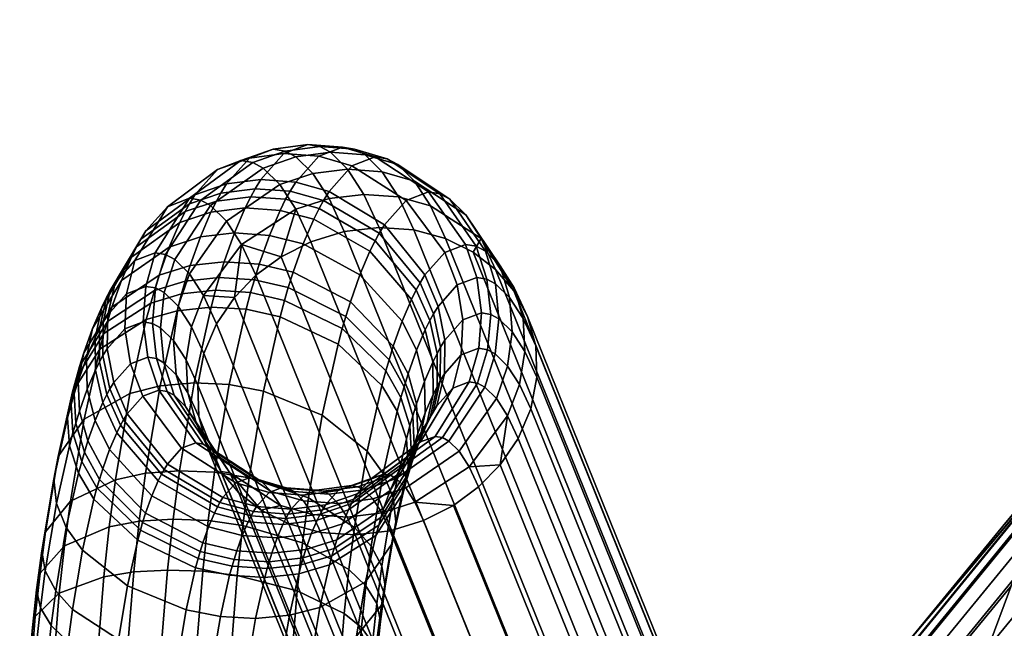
# Model space of a CAD drawing. Header units: millimetres. Extents: x -429 to 429, y -549 to 219.
# Tile 38 of 116: x -359 to -325, y 124 to 145. Entities that reach past the tile are written whole.
import ezdxf

# ---------------------------------------------------------------- set-up
doc = ezdxf.new("R2010")
doc.units = ezdxf.units.MM
doc.header["$MEASUREMENT"] = 0
doc.layers.add('sedak', color=7, linetype='Continuous', true_color=0x727272)
doc.layers.add('Výchozí', color=7, linetype='Continuous', true_color=0x000000)

msp = doc.modelspace()

# ---------------------------------------------------------------- meshes
at = {"layer": 'sedak'}
mesh = msp.add_polyface(dxfattribs=at)
corners = [(-323.169, 129.178, 851.552), (-322.344, 130.621, 857.93), (-315.234, 138.951, 857.643), (-316.124, 137.438, 851.229), (-337.196, 111.997, 851.949), (-336.54, 113.231, 858.244), (-324.811, 125.533, 836.739), (-317.921, 133.61, 836.321), (-338.451, 108.846, 837.364), (-319.782, 128.866, 818.762), (-310.948, 141.44, 835.845), (-312.966, 136.511, 818.159), (-326.49, 121.015, 819.322), (-315.113, 130.818, 797.904), (-305.999, 143.892, 817.525), (-308.301, 138.016, 797.098), (-321.752, 123.39, 798.694), (-328.266, 115.792, 799.461), (-313.306, 124.805, 750.378), (-301.269, 144.925, 796.287), (-306.574, 131.328, 749.092), (-319.78, 118.04, 751.699), (-326.052, 111.092, 753.047), (-318.257, 111.626, 703.906), (-311.767, 117.779, 702.088), (-314.085, 111.746, 681.747), (-304.915, 123.657, 700.33), (-307.284, 117.492, 679.745), (-314.342, 140.166, 863.34), (-317.925, 136.013, 863.479), (-321.507, 131.782, 863.596), (-325.092, 127.481, 863.691), (-328.679, 123.115, 863.762), (-332.266, 118.692, 863.812), (-319.778, 133.242, 872.814), (-312.537, 141.679, 872.612), (-313.443, 141.068, 868.315), (-320.651, 132.649, 868.543), (-318.888, 133.589, 876.467), (-311.625, 142.031, 876.289), (-317.984, 133.718, 879.558), (-310.707, 142.154, 879.403), (-317.068, 133.657, 882.146), (-309.784, 142.078, 882.012), (-316.141, 133.435, 884.287), (-308.856, 141.835, 884.173), (-314.263, 132.62, 887.458), (-306.989, 140.969, 887.381), (-312.364, 131.455, 889.435), (-305.112, 139.755, 889.393), (-311.407, 130.745, 889.976), (-304.171, 139.021, 889.952), (-334.348, 115.435, 872.954), (-335.119, 114.947, 868.731), (-333.54, 115.707, 876.567), (-332.699, 115.786, 879.625), (-331.83, 115.696, 882.185), (-330.937, 115.462, 884.302), (-329.092, 114.654, 887.432), (-327.191, 113.518, 889.368), (-326.22, 112.832, 889.89), (-325.235, 112.061, 890.097), (-310.445, 129.945, 890.203), (-324.236, 111.203, 889.976), (-309.479, 129.05, 890.1), (-323.221, 110.254, 889.513), (-308.508, 128.055, 889.654), (-322.191, 109.211, 888.695), (-307.533, 126.956, 888.853), (-321.144, 108.069, 887.51), (-306.553, 125.748, 887.682), (-314.342, 140.166, 863.34), (-317.925, 136.013, 863.479), (-321.507, 131.782, 863.596), (-325.092, 127.481, 863.691), (-328.679, 123.115, 863.762), (-332.266, 118.692, 863.812)]
mesh.append_faces([[corners[k] for k in face] for face in [(0, 1, 2, 3), (4, 5, 1, 0), (6, 0, 3, 7), (8, 4, 0, 6), (9, 7, 10, 11), (12, 6, 7, 9), (13, 11, 14, 15), (16, 9, 11, 13), (17, 12, 9, 16), (18, 15, 19, 20), (21, 13, 15, 18), (22, 16, 13, 21), (23, 18, 20, 24), (25, 24, 26, 27), (28, 2, 29, 29), (29, 1, 30, 30), (31, 1, 32, 32), (32, 5, 33, 33), (1, 31, 30, 30), (29, 2, 1, 1), (32, 1, 5, 5), (34, 35, 36, 37), (38, 39, 35, 34), (40, 41, 39, 38), (42, 43, 41, 40), (44, 45, 43, 42), (46, 47, 45, 44), (48, 49, 47, 46), (50, 51, 49, 48), (52, 34, 37, 53), (54, 38, 34, 52), (55, 40, 38, 54), (56, 42, 40, 55), (57, 44, 42, 56), (58, 46, 44, 57), (59, 48, 46, 58), (60, 50, 48, 59), (61, 62, 50, 60), (63, 64, 62, 61), (65, 66, 64, 63), (67, 68, 66, 65), (69, 70, 68, 67), (36, 71, 72, 72), (37, 72, 73, 73), (37, 74, 75, 75), (53, 75, 76, 76), (37, 73, 74, 74), (37, 36, 72, 72), (75, 53, 37, 37)]])
mesh = msp.add_polyface(dxfattribs=at)
corners = [(-319.958, 95.598, 637.881), (-320.792, 92.925, 633.195), (-322.756, 92.937, 639.151), (-351.083, 94.246, 852.053), (-350.632, 95.208, 858.256), (-336.54, 113.231, 858.244), (-337.196, 111.997, 851.949), (-351.89, 91.703, 837.727), (-338.451, 108.846, 837.364), (-339.706, 104.893, 820.281), (-324.811, 125.533, 836.739), (-326.49, 121.015, 819.322), (-352.672, 88.413, 821.025), (-341.048, 100.267, 800.896), (-328.266, 115.792, 799.461), (-353.548, 84.462, 802.17), (-332.179, 104.016, 754.416), (-321.752, 123.39, 798.694), (-326.052, 111.092, 753.047), (-344.151, 89.655, 757.187), (-330.409, 98.735, 707.704), (-319.78, 118.04, 751.699), (-324.449, 105.258, 705.779), (-336.204, 92.117, 709.678), (-326.577, 99.507, 685.88), (-318.257, 111.626, 703.906), (-320.486, 105.73, 683.79), (-332.421, 93.142, 688.016), (-328.451, 94.214, 668.694), (-322.503, 100.311, 666.456), (-334.172, 87.987, 670.975), (-329.261, 91.7, 661.156), (-323.406, 97.726, 658.864), (-324.2, 95.19, 651.955), (-317.327, 103.531, 656.622), (-318.235, 100.899, 649.601), (-329.961, 89.253, 654.326), (-324.9, 92.686, 645.789), (-319.087, 98.264, 643.325), (-335.851, 114.218, 863.842), (-339.432, 109.7, 863.852), (-346.574, 100.56, 863.821), (-343.007, 105.145, 863.845), (-332.266, 118.692, 863.812), (-353.676, 91.324, 863.727), (-350.131, 95.951, 863.781), (-322.756, 92.937, 639.151), (-348.942, 96.773, 872.797), (-334.348, 115.435, 872.954), (-335.119, 114.947, 868.731), (-349.567, 96.467, 868.615), (-348.262, 96.891, 876.381), (-333.54, 115.707, 876.567), (-347.53, 96.842, 879.422), (-332.699, 115.786, 879.625), (-346.754, 96.648, 881.971), (-331.83, 115.696, 882.185), (-345.936, 96.329, 884.084), (-330.937, 115.462, 884.302), (-344.2, 95.407, 887.213), (-329.092, 114.654, 887.432), (-342.355, 94.213, 889.148), (-327.191, 113.518, 889.368), (-341.392, 93.52, 889.669), (-326.22, 112.832, 889.89), (-340.402, 92.757, 889.875), (-325.235, 112.061, 890.097), (-339.383, 91.922, 889.754), (-324.236, 111.203, 889.976), (-338.335, 91.011, 889.291), (-323.221, 110.254, 889.513), (-337.258, 90.022, 888.475), (-322.191, 109.211, 888.695), (-336.149, 88.952, 887.291), (-321.144, 108.069, 887.51), (-333.868, 86.565, 883.764), (-319.03, 105.488, 883.973), (-331.641, 83.89, 878.565), (-317.028, 102.541, 878.755), (-332.266, 118.692, 863.812), (-335.851, 114.218, 863.842), (-339.432, 109.7, 863.852), (-343.007, 105.145, 863.845), (-346.574, 100.56, 863.821), (-350.131, 95.951, 863.781), (-353.676, 91.324, 863.727)]
mesh.append_faces([[corners[k] for k in face] for face in [(0, 1, 2, 2), (3, 4, 5, 6), (7, 3, 6, 8), (9, 8, 10, 11), (12, 7, 8, 9), (13, 9, 11, 14), (15, 12, 9, 13), (16, 14, 17, 18), (19, 13, 14, 16), (20, 18, 21, 22), (23, 16, 18, 20), (24, 22, 25, 26), (27, 20, 22, 24), (28, 24, 26, 29), (30, 27, 24, 28), (31, 28, 29, 32), (33, 32, 34, 35), (36, 31, 32, 33), (37, 33, 35, 38), (39, 5, 40, 40), (41, 42, 4, 4), (5, 42, 40, 40), (5, 39, 43, 43), (4, 42, 5, 5), (4, 44, 45, 45), (4, 45, 41, 41), (38, 46, 37, 37), (47, 48, 49, 50), (51, 52, 48, 47), (53, 54, 52, 51), (55, 56, 54, 53), (57, 58, 56, 55), (59, 60, 58, 57), (61, 62, 60, 59), (63, 64, 62, 61), (65, 66, 64, 63), (67, 68, 66, 65), (69, 70, 68, 67), (71, 72, 70, 69), (73, 74, 72, 71), (75, 76, 74, 73), (77, 78, 76, 75), (49, 79, 80, 80), (49, 81, 82, 82), (50, 82, 83, 83), (49, 82, 50, 50), (84, 50, 83, 83), (85, 50, 84, 84), (80, 81, 49, 49)]])
at = {"layer": 'Výchozí'}
mesh = msp.add_polyface(dxfattribs=at)
corners = [(-352.212, 136.53, 58.906), (-350.996, 136.449, 58.698), (-351.166, 135.906, 57.9), (-352.382, 135.985, 58.104), (-351.858, 137.527, 60.571), (-350.643, 137.443, 60.358), (-351.486, 138.397, 62.319), (-350.273, 138.31, 62.1), (-351.294, 138.783, 63.224), (-350.082, 138.694, 63.001), (-351.139, 139.063, 63.951), (-349.927, 138.974, 63.726), (-350.944, 139.38, 64.87), (-349.733, 139.289, 64.641), (-353.041, 137.387, 60.901), (-353.393, 136.396, 59.245), (-352.672, 138.251, 62.638), (-352.481, 138.635, 63.536), (-352.327, 138.913, 64.259), (-352.133, 139.228, 65.172), (-351.335, 140.125, 68.927), (-350.141, 140.283, 68.648), (-354.12, 137.038, 61.322), (-354.467, 136.063, 59.692), (-353.757, 137.889, 63.032), (-353.569, 138.266, 63.917), (-353.418, 138.541, 64.629), (-353.227, 138.85, 65.527), (-352.441, 139.734, 69.225), (-351.631, 140.042, 73.033), (-350.513, 140.439, 72.794), (-351.223, 139.973, 74.956), (-350.098, 140.368, 74.747), (-350.858, 139.779, 76.668), (-349.728, 140.171, 76.487), (-355.433, 136.688, 63.93), (-355.777, 135.882, 62.309), (-355.254, 137.046, 64.77), (-355.111, 137.306, 65.444), (-354.93, 137.599, 66.294), (-354.184, 138.437, 69.803), (-353.416, 138.73, 73.418), (-353.029, 138.664, 75.24), (-352.684, 138.481, 76.862), (-352.133, 137.938, 79.454), (-350.278, 139.207, 79.401), (-351.608, 137.122, 81.925), (-349.724, 138.347, 82.006), (-356.166, 135.526, 66.323), (-356.298, 135.287, 65.703), (-356, 135.795, 67.105), (-355.312, 136.568, 70.34), (-354.603, 136.838, 73.677), (-354.246, 136.777, 75.355), (-353.929, 136.609, 76.846), (-353.421, 136.109, 79.234), (-352.937, 135.356, 81.514), (-354.592, 135.618, 75.34), (-354.93, 135.675, 73.751), (-351.113, 136.057, 84.253), (-350.238, 136.7, 84.405), (-351.859, 135.291, 84.008)]
mesh.append_faces([[corners[k] for k in face] for face in [(0, 1, 2, 3), (4, 5, 1, 0), (6, 7, 5, 4), (8, 9, 7, 6), (10, 11, 9, 8), (12, 13, 11, 10), (14, 4, 0, 15), (16, 6, 4, 14), (17, 8, 6, 16), (18, 10, 8, 17), (19, 12, 10, 18), (20, 21, 12, 19), (22, 14, 15, 23), (24, 16, 14, 22), (25, 17, 16, 24), (26, 18, 17, 25), (27, 19, 18, 26), (28, 20, 19, 27), (29, 30, 20, 28), (31, 32, 30, 29), (33, 34, 32, 31), (35, 24, 22, 36), (37, 25, 24, 35), (38, 26, 25, 37), (39, 27, 26, 38), (40, 28, 27, 39), (41, 29, 28, 40), (42, 31, 29, 41), (43, 33, 31, 42), (44, 45, 33, 43), (46, 47, 45, 44), (48, 38, 37, 49), (50, 39, 38, 48), (51, 40, 39, 50), (52, 41, 40, 51), (53, 42, 41, 52), (54, 43, 42, 53), (55, 44, 43, 54), (56, 46, 44, 55), (57, 53, 52, 58), (46, 59, 60, 60), (56, 61, 46, 46)]])
mesh = msp.add_polyface(dxfattribs=at)
corners = [(-347.835, 135.141, 58.877), (-346.347, 133.601, 59.564), (-346.495, 133.128, 58.868), (-347.995, 134.63, 58.125), (-347.503, 136.075, 60.436), (-346.041, 134.465, 61.006), (-347.155, 136.89, 62.073), (-345.719, 135.218, 62.519), (-346.975, 137.251, 62.921), (-345.552, 135.553, 63.303), (-350.117, 135.189, 57.242), (-348.116, 134.211, 57.552), (-348.264, 133.665, 56.857), (-350.272, 134.616, 56.511), (-349.989, 135.629, 57.844), (-349.821, 136.166, 58.633), (-349.473, 137.147, 60.27), (-349.108, 138.002, 61.989), (-348.919, 138.381, 62.879), (-348.767, 138.657, 63.594), (-346.831, 137.514, 63.602), (-348.575, 138.969, 64.497), (-346.648, 137.81, 64.461), (-347.785, 139.857, 68.214), (-345.895, 138.657, 68.003), (-346.971, 140.167, 72.041), (-345.12, 138.953, 71.652), (-350.643, 137.443, 60.358), (-350.996, 136.449, 58.698), (-350.273, 138.31, 62.1), (-350.082, 138.694, 63.001), (-349.927, 138.974, 63.726), (-349.733, 139.289, 64.641), (-348.933, 140.189, 68.406), (-348.109, 140.503, 72.282), (-347.693, 140.432, 74.24), (-346.56, 140.098, 73.973), (-347.322, 140.235, 75.985), (-346.194, 139.903, 75.695), (-346.73, 139.653, 78.767), (-345.611, 139.328, 78.442), (-350.141, 140.283, 68.648), (-350.944, 139.38, 64.87), (-349.314, 140.598, 72.538), (-348.896, 140.527, 74.503), (-348.524, 140.329, 76.254), (-347.931, 139.744, 79.047), (-347.365, 138.866, 81.708), (-346.167, 138.777, 81.419), (-350.513, 140.439, 72.794), (-351.335, 140.125, 68.927), (-350.098, 140.368, 74.747), (-349.728, 140.171, 76.487), (-349.138, 139.59, 79.262), (-348.576, 138.717, 81.907), (-350.278, 139.207, 79.401), (-350.858, 139.779, 76.668), (-349.724, 138.347, 82.006), (-346.832, 137.718, 84.217), (-345.635, 137.633, 83.918), (-349.202, 137.223, 84.461), (-348.046, 137.576, 84.4), (-351.608, 137.122, 81.925), (-350.238, 136.7, 84.405)]
mesh.append_faces([[corners[k] for k in face] for face in [(0, 1, 2, 3), (4, 5, 1, 0), (6, 7, 5, 4), (8, 9, 7, 6), (10, 11, 12, 13), (14, 3, 11, 10), (15, 0, 3, 14), (16, 4, 0, 15), (17, 6, 4, 16), (18, 8, 6, 17), (19, 20, 8, 18), (21, 22, 20, 19), (23, 24, 22, 21), (25, 26, 24, 23), (27, 16, 15, 28), (29, 17, 16, 27), (30, 18, 17, 29), (31, 19, 18, 30), (32, 21, 19, 31), (33, 23, 21, 32), (34, 25, 23, 33), (35, 36, 25, 34), (37, 38, 36, 35), (39, 40, 38, 37), (41, 33, 32, 42), (43, 34, 33, 41), (44, 35, 34, 43), (45, 37, 35, 44), (46, 39, 37, 45), (47, 48, 39, 46), (49, 43, 41, 50), (51, 44, 43, 49), (52, 45, 44, 51), (53, 46, 45, 52), (54, 47, 46, 53), (55, 53, 52, 56), (57, 54, 53, 55), (48, 47, 58, 59), (54, 57, 60, 61), (47, 54, 61, 58), (62, 63, 57, 57), (63, 60, 57, 57)]])
mesh = msp.add_polyface(dxfattribs=at)
corners = [(-343.289, 134.758, 71.277), (-343.381, 133.525, 71.301), (-343.988, 133.294, 68.449), (-343.934, 134.512, 68.244), (-342.966, 134.703, 72.797), (-343.078, 133.474, 72.727), (-342.68, 134.551, 74.145), (-342.81, 133.331, 73.99), (-345.077, 134.489, 63.632), (-344.828, 133.349, 64.039), (-344.977, 133.049, 63.336), (-345.236, 134.171, 62.887), (-344.951, 134.719, 64.228), (-344.709, 133.566, 64.6), (-344.791, 134.978, 64.979), (-344.558, 133.81, 65.307), (-344.129, 135.723, 68.093), (-343.446, 135.983, 71.306), (-343.103, 135.925, 72.92), (-342.799, 135.763, 74.352), (-342.311, 135.282, 76.649), (-342.22, 134.097, 76.31), (-341.844, 134.558, 78.843), (-341.78, 133.414, 78.379), (-345.719, 135.218, 62.519), (-345.541, 133.457, 61.451), (-346.041, 134.465, 61.006), (-345.552, 135.553, 63.303), (-345.419, 135.795, 63.932), (-345.25, 136.069, 64.725), (-344.553, 136.853, 68.004), (-343.835, 137.127, 71.385), (-343.473, 137.066, 73.085), (-343.152, 136.895, 74.597), (-342.638, 136.388, 77.017), (-342.147, 135.626, 79.326), (-346.831, 137.514, 63.602), (-346.975, 137.251, 62.921), (-346.648, 137.81, 64.461), (-345.895, 138.657, 68.003), (-345.12, 138.953, 71.652), (-344.728, 138.886, 73.491), (-344.38, 138.701, 75.129), (-343.824, 138.154, 77.745), (-343.294, 137.33, 80.24), (-346.56, 140.098, 73.973), (-346.971, 140.167, 72.041), (-346.194, 139.903, 75.695), (-345.611, 139.328, 78.442), (-345.054, 138.464, 81.059), (-346.167, 138.777, 81.419), (-346.73, 139.653, 78.767), (-341.685, 134.632, 81.498), (-341.406, 133.615, 80.904), (-342.166, 135.522, 82.069), (-343.572, 136.858, 83.072), (-342.795, 136.255, 82.589), (-345.635, 137.633, 83.918), (-344.53, 137.334, 83.526)]
mesh.append_faces([[corners[k] for k in face] for face in [(0, 1, 2, 3), (4, 5, 1, 0), (6, 7, 5, 4), (8, 9, 10, 11), (12, 13, 9, 8), (14, 15, 13, 12), (16, 3, 15, 14), (17, 0, 3, 16), (18, 4, 0, 17), (19, 6, 4, 18), (20, 21, 6, 19), (22, 23, 21, 20), (24, 11, 25, 26), (27, 8, 11, 24), (28, 12, 8, 27), (29, 14, 12, 28), (30, 16, 14, 29), (31, 17, 16, 30), (32, 18, 17, 31), (33, 19, 18, 32), (34, 20, 19, 33), (35, 22, 20, 34), (36, 28, 27, 37), (38, 29, 28, 36), (39, 30, 29, 38), (40, 31, 30, 39), (41, 32, 31, 40), (42, 33, 32, 41), (43, 34, 33, 42), (44, 35, 34, 43), (45, 41, 40, 46), (47, 42, 41, 45), (48, 43, 42, 47), (49, 44, 43, 48), (50, 49, 48, 51), (52, 53, 22, 35), (35, 54, 52, 52), (54, 35, 44, 44), (55, 56, 44, 44), (49, 50, 57, 58), (44, 49, 58, 55), (54, 44, 56, 56)]])
mesh = msp.add_polyface(dxfattribs=at)
corners = [(-351.703, 128.516, 80.407), (-350.925, 127.913, 79.924), (-288.954, -25.616, 371.478), (-289.733, -25.008, 371.953), (-349.968, 127.436, 79.47), (-348.862, 127.138, 79.077), (-286.886, -26.403, 370.654), (-287.994, -26.098, 371.034), (-347.666, 127.053, 78.779), (-346.452, 127.195, 78.595), (-284.471, -26.359, 370.196), (-285.687, -26.494, 370.367), (-345.295, 127.547, 78.535), (-344.26, 128.071, 78.591), (-282.274, -25.495, 370.213), (-283.312, -26.013, 370.147), (-342.639, 129.479, 78.988), (-280.649, -24.094, 370.625), (-281.397, -24.856, 370.374), (-343.385, 128.714, 78.743), (-342.016, 130.396, 79.338), (-341.577, 131.43, 79.789), (-279.586, -22.149, 371.436), (-280.026, -23.181, 370.981), (-341.367, 132.525, 80.321), (-341.406, 133.615, 80.904), (-279.415, -19.963, 372.55), (-279.375, -21.054, 371.969), (-341.685, 134.632, 81.498), (-342.166, 135.522, 82.069), (-280.176, -18.051, 373.706), (-279.694, -18.944, 373.14), (-280.807, -17.314, 374.218), (-342.795, 136.255, 82.589), (-343.572, 136.858, 83.072), (-344.53, 137.334, 83.526), (-282.546, -16.224, 375.136), (-281.586, -16.706, 374.692), (-345.635, 137.633, 83.918), (-346.832, 137.718, 84.217), (-284.853, -15.828, 375.803), (-283.654, -15.919, 375.517), (-348.046, 137.576, 84.4), (-349.202, 137.223, 84.461), (-287.228, -16.309, 376.023), (-286.069, -15.963, 375.974), (-351.113, 136.057, 84.253), (-289.143, -17.466, 375.797), (-288.266, -16.828, 375.957), (-350.238, 136.7, 84.405), (-351.859, 135.291, 84.008), (-352.481, 134.375, 83.658), (-290.514, -19.142, 375.189), (-289.89, -18.228, 375.545), (-351.703, 128.516, 80.407), (-289.733, -25.008, 371.953), (-290.364, -24.272, 372.465), (-352.332, 129.249, 80.926), (-352.812, 130.139, 81.498), (-290.846, -23.378, 373.03), (-283.1, -18.783, 380.795), (-282.001, -18.71, 380.234), (-282.732, -17.716, 378.685), (-283.875, -17.73, 379.155), (-282.218, -16.991, 376.548), (-281.586, -16.706, 374.692), (-282.546, -16.224, 375.136), (-283.304, -16.734, 377.016), (-283.654, -15.919, 375.517), (-284.853, -15.828, 375.803), (-287.228, -16.309, 376.023), (-286.152, -18.396, 379.697), (-285.039, -17.964, 379.498), (-286.069, -15.963, 375.974), (-288.003, -19.673, 379.681), (-288.266, -16.828, 375.957), (-281.68, -17.915, 378.12), (-280.041, -18.818, 376.874), (-289.143, -17.466, 375.797), (-280.807, -17.314, 374.218)]
mesh.append_faces([[corners[k] for k in face] for face in [(0, 1, 2, 3), (4, 5, 6, 7), (1, 4, 7, 2), (8, 9, 10, 11), (12, 13, 14, 15), (9, 12, 15, 10), (5, 8, 11, 6), (16, 17, 18, 19), (20, 21, 22, 23), (20, 23, 17, 16), (24, 25, 26, 27), (28, 29, 30, 31), (25, 28, 31, 26), (21, 24, 27, 22), (13, 19, 18, 14), (32, 30, 29, 33), (34, 35, 36, 37), (38, 39, 40, 41), (35, 38, 41, 36), (42, 43, 44, 45), (46, 47, 48, 49), (43, 49, 48, 44), (39, 42, 45, 40), (50, 51, 52, 53), (54, 55, 56, 57), (58, 57, 56, 59), (50, 53, 47, 46), (37, 32, 33, 34), (60, 61, 62, 63), (64, 65, 66, 66), (67, 68, 69, 69), (66, 68, 67, 64), (70, 71, 72, 73), (74, 71, 70, 75), (73, 72, 63, 69), (76, 77, 64, 64), (65, 64, 77, 77), (76, 64, 67, 62), (63, 62, 67, 67), (69, 63, 67, 67), (78, 74, 75, 75), (79, 65, 77, 77)]])
mesh = msp.add_polyface(dxfattribs=at)
corners = [(-351.296, 135.46, 57.289), (-350.117, 135.189, 57.242), (-350.272, 134.616, 56.511), (-351.453, 134.879, 56.549), (-351.166, 135.906, 57.9), (-349.989, 135.629, 57.844), (-350.996, 136.449, 58.698), (-349.821, 136.166, 58.633), (-352.513, 135.537, 57.491), (-352.671, 134.954, 56.748), (-352.382, 135.985, 58.104), (-353.692, 135.41, 57.84), (-353.849, 134.83, 57.101), (-353.562, 135.854, 58.448), (-353.393, 136.396, 59.245), (-352.212, 136.53, 58.906), (-354.761, 135.091, 58.308), (-354.916, 134.521, 57.581), (-354.634, 135.529, 58.908), (-354.467, 136.063, 59.692), (-356.385, 134.037, 59.452), (-356.531, 133.496, 58.763), (-356.264, 134.451, 60.019), (-356.106, 134.957, 60.764), (-355.777, 135.882, 62.309), (-354.12, 137.038, 61.322), (-357.082, 133.363, 62.013), (-357.228, 132.896, 61.326), (-356.78, 134.214, 63.435), (-356.462, 134.957, 64.928), (-355.433, 136.688, 63.93), (-356.298, 135.287, 65.703), (-355.254, 137.046, 64.77), (-356.693, 133.892, 65.456), (-356.994, 133.189, 64.042), (-356.537, 134.205, 66.191), (-356.413, 134.431, 66.777), (-356.166, 135.526, 66.323), (-356.255, 134.687, 67.517), (-356, 135.795, 67.105), (-355.603, 135.419, 70.585), (-355.312, 136.568, 70.34), (-354.93, 135.675, 73.751), (-354.603, 136.838, 73.677), (-354.293, 135.458, 76.751), (-353.929, 136.609, 76.846), (-354.246, 136.777, 75.355), (-354.592, 135.618, 75.34), (-353.812, 134.984, 79.014), (-353.421, 136.109, 79.234), (-353.352, 134.27, 81.176), (-352.937, 135.356, 81.514), (-356.419, 133.272, 67.205), (-356.536, 133.059, 66.653), (-356.271, 133.511, 67.9), (-355.657, 134.201, 70.79), (-355.022, 134.443, 73.775), (-354.704, 134.389, 75.27), (-354.423, 134.239, 76.596), (-353.97, 133.793, 78.726), (-353.537, 133.12, 80.763), (-354.865, 133.217, 73.746), (-355.461, 132.99, 70.941), (-354.567, 133.167, 75.148), (-354.304, 133.026, 76.389), (-351.113, 136.057, 84.253), (-351.608, 137.122, 81.925), (-351.859, 135.291, 84.008), (-352.92, 133.341, 83.207), (-352.481, 134.375, 83.658)]
mesh.append_faces([[corners[k] for k in face] for face in [(0, 1, 2, 3), (4, 5, 1, 0), (6, 7, 5, 4), (8, 0, 3, 9), (10, 4, 0, 8), (11, 8, 9, 12), (13, 10, 8, 11), (14, 15, 10, 13), (16, 11, 12, 17), (18, 13, 11, 16), (19, 14, 13, 18), (20, 16, 17, 21), (22, 18, 16, 20), (23, 19, 18, 22), (24, 25, 19, 23), (26, 23, 22, 27), (28, 24, 23, 26), (29, 30, 24, 28), (31, 32, 30, 29), (33, 29, 28, 34), (35, 31, 29, 33), (36, 37, 31, 35), (38, 39, 37, 36), (40, 41, 39, 38), (42, 43, 41, 40), (44, 45, 46, 47), (48, 49, 45, 44), (50, 51, 49, 48), (52, 36, 35, 53), (54, 38, 36, 52), (55, 40, 38, 54), (56, 42, 40, 55), (57, 47, 42, 56), (58, 44, 47, 57), (59, 48, 44, 58), (60, 50, 48, 59), (61, 56, 55, 62), (63, 57, 56, 61), (64, 58, 57, 63), (65, 66, 67, 67), (51, 50, 68, 69), (51, 69, 67, 67)]])
mesh = msp.add_polyface(dxfattribs=at)
corners = [(-352.445, 128.027, 67.813), (-354.389, 129.157, 67.771), (-354.505, 128.924, 67.224), (-352.553, 127.811, 67.308), (-352.361, 128.18, 68.21), (-354.297, 129.323, 68.203), (-352.255, 128.352, 68.71), (-354.181, 129.511, 68.747), (-351.806, 128.856, 70.82), (-353.696, 130.056, 71.032), (-351.341, 129.033, 73.01), (-353.192, 130.248, 73.4), (-351.11, 128.994, 74.094), (-352.942, 130.205, 74.576), (-350.908, 128.887, 75.046), (-352.722, 130.088, 75.612), (-350.579, 128.562, 76.594), (-352.365, 129.736, 77.291), (-350.262, 128.07, 78.083), (-352.022, 129.204, 78.903), (-350.658, 128.524, 70.628), (-351.096, 128.032, 68.567), (-350.203, 128.697, 72.769), (-349.978, 128.659, 73.828), (-349.781, 128.554, 74.757), (-352.039, 132.265, 53.791), (-350.851, 132.036, 53.789), (-351.351, 129.032, 51.433), (-352.546, 129.224, 51.405), (-351.453, 134.879, 56.549), (-350.272, 134.616, 56.511), (-353.259, 132.331, 53.981), (-353.768, 129.279, 51.586), (-352.671, 134.954, 56.748), (-354.433, 132.224, 54.351), (-354.939, 129.19, 51.97), (-353.849, 134.83, 57.101), (-354.916, 134.521, 57.581), (-355.491, 131.954, 54.873), (-353.879, 132.607, 78.387), (-353.97, 133.793, 78.726), (-354.423, 134.239, 76.596), (-354.304, 133.026, 76.389), (-353.472, 131.976, 80.3), (-353.537, 133.12, 80.763), (-354.477, 132.074, 73.667), (-354.865, 133.217, 73.746), (-355.461, 132.99, 70.941), (-355.037, 131.86, 71.031), (-354.197, 132.026, 74.982), (-354.567, 133.167, 75.148), (-353.95, 131.895, 76.144), (-353.552, 131.502, 78.019), (-353.17, 130.908, 79.816), (-354.297, 129.323, 68.203), (-355.709, 131.042, 67.872), (-355.811, 130.855, 67.389), (-354.389, 129.157, 67.771), (-354.181, 129.511, 68.747), (-355.579, 131.252, 68.482), (-353.696, 130.056, 71.032), (-353.192, 130.248, 73.4), (-352.942, 130.205, 74.576), (-352.722, 130.088, 75.612), (-352.365, 129.736, 77.291), (-352.022, 129.204, 78.903), (-350.925, 127.913, 79.924), (-351.703, 128.516, 80.407), (-353.091, 131.156, 82.092), (-353.131, 132.245, 82.674), (-353.352, 134.27, 81.176), (-352.92, 133.341, 83.207), (-352.332, 129.249, 80.926), (-352.812, 130.139, 81.498), (-351.703, 128.516, 80.407)]
mesh.append_faces([[corners[k] for k in face] for face in [(0, 1, 2, 3), (4, 5, 1, 0), (6, 7, 5, 4), (8, 9, 7, 6), (10, 11, 9, 8), (12, 13, 11, 10), (14, 15, 13, 12), (16, 17, 15, 14), (18, 19, 17, 16), (20, 8, 6, 21), (22, 10, 8, 20), (23, 12, 10, 22), (24, 14, 12, 23), (25, 26, 27, 28), (29, 30, 26, 25), (31, 25, 28, 32), (33, 29, 25, 31), (34, 31, 32, 35), (36, 33, 31, 34), (37, 36, 34, 38), (39, 40, 41, 42), (43, 44, 40, 39), (45, 46, 47, 48), (49, 50, 46, 45), (51, 42, 50, 49), (52, 39, 42, 51), (53, 43, 39, 52), (54, 55, 56, 57), (58, 59, 55, 54), (60, 48, 59, 58), (61, 45, 48, 60), (62, 49, 45, 61), (63, 51, 49, 62), (64, 52, 51, 63), (65, 53, 52, 64), (66, 67, 19, 19), (43, 68, 69, 44), (70, 44, 69, 71), (72, 53, 65, 65), (53, 73, 68, 43), (65, 74, 72, 72), (72, 73, 53, 53)]])
mesh = msp.add_polyface(dxfattribs=at)
corners = [(-349.459, 128.237, 76.269), (-350.579, 128.562, 76.594), (-350.908, 128.887, 75.046), (-349.781, 128.554, 74.757), (-348.998, 128.602, 72.513), (-350.203, 128.697, 72.769), (-350.658, 128.524, 70.628), (-349.45, 128.43, 70.386), (-348.774, 128.565, 73.565), (-349.978, 128.659, 73.828), (-348.578, 128.46, 74.487), (-347.799, 128.762, 72.258), (-348.256, 128.587, 70.107), (-347.573, 128.724, 73.321), (-347.374, 128.618, 74.254), (-347.15, 128.979, 69.809), (-348.696, 128.093, 68.035), (-347.603, 128.471, 67.68), (-346.681, 129.158, 72.018), (-346.448, 129.119, 73.112), (-346.244, 129.01, 74.073), (-345.912, 128.683, 75.635), (-347.051, 128.3, 75.774), (-346.11, 129.362, 65.923), (-347.795, 128.142, 66.775), (-347.903, 127.925, 66.265), (-346.228, 129.125, 65.368), (-346.017, 129.531, 66.361), (-347.71, 128.297, 67.175), (-345.899, 129.722, 66.913), (-345.406, 130.275, 69.231), (-344.896, 130.471, 71.634), (-344.642, 130.428, 72.828), (-345.692, 129.585, 62.044), (-346.669, 127.99, 63.293), (-346.773, 127.655, 62.801), (-345.809, 129.21, 61.494), (-345.451, 130.264, 63.179), (-346.453, 128.597, 64.305), (-345.198, 130.857, 64.369), (-345.712, 129.843, 60.334), (-345.897, 128.907, 61.08), (-346.004, 128.513, 60.577), (-345.826, 129.421, 59.798), (-345.618, 130.166, 60.777), (-345.893, 130.385, 59.026), (-346.256, 127.505, 57.778), (-346.35, 128.345, 56.876), (-345.772, 130.834, 59.599), (-345.671, 131.18, 60.071), (-346.208, 131.343, 58.312), (-346.693, 129.181, 56.032), (-346.079, 131.821, 58.92), (-345.972, 132.187, 59.422), (-345.832, 132.637, 60.083), (-345.539, 131.604, 60.694), (-346.744, 132.237, 57.697), (-347.254, 129.96, 55.296), (-346.608, 132.741, 58.339), (-346.495, 133.128, 58.868), (-346.347, 133.601, 59.564), (-346.041, 134.465, 61.006), (-345.541, 133.457, 61.451), (-348.815, 131.206, 54.264), (-347.697, 127.308, 53.216), (-349.293, 128.343, 52.018), (-348.264, 133.665, 56.857), (-348.116, 134.211, 57.552), (-347.995, 134.63, 58.125), (-350.851, 132.036, 53.789), (-351.351, 129.032, 51.433), (-350.272, 134.616, 56.511)]
mesh.append_faces([[corners[k] for k in face] for face in [(0, 1, 2, 3), (4, 5, 6, 7), (8, 9, 5, 4), (10, 3, 9, 8), (11, 4, 7, 12), (13, 8, 4, 11), (14, 10, 8, 13), (15, 12, 16, 17), (18, 11, 12, 15), (19, 13, 11, 18), (20, 14, 13, 19), (21, 22, 14, 20), (23, 24, 25, 26), (27, 28, 24, 23), (29, 17, 28, 27), (30, 15, 17, 29), (31, 18, 15, 30), (32, 19, 18, 31), (33, 34, 35, 36), (37, 38, 34, 33), (39, 26, 38, 37), (40, 41, 42, 43), (44, 36, 41, 40), (45, 43, 46, 47), (48, 40, 43, 45), (49, 44, 40, 48), (50, 45, 47, 51), (52, 48, 45, 50), (53, 49, 48, 52), (54, 55, 49, 53), (56, 50, 51, 57), (58, 52, 50, 56), (59, 53, 52, 58), (60, 54, 53, 59), (61, 62, 54, 60), (63, 57, 64, 65), (66, 56, 57, 63), (67, 58, 56, 66), (68, 59, 58, 67), (69, 63, 65, 70), (71, 66, 63, 69)]])
mesh = msp.add_polyface(dxfattribs=at)
corners = [(-348.771, -523.118, 55.334), (-347.4, 101.429, 54.008), (-348.195, 101.431, 56.112), (-350.359, -523.118, 48.723), (-350.176, 101.432, 47.861), (-348.513, 101.43, 49.374), (-357.507, -523.118, 58.299), (-356.446, 101.446, 58.093), (-356.46, 101.446, 58.084), (-358.117, 101.448, 56.569), (-358.386, -523.118, 57.643), (-352.92, 133.341, 83.207), (-353.131, 132.245, 82.674), (-291.165, -21.269, 374.202), (-290.954, -20.174, 374.735), (-352.481, 134.375, 83.658), (-290.514, -19.142, 375.189), (-353.091, 131.156, 82.092), (-352.812, 130.139, 81.498), (-290.846, -23.378, 373.03), (-291.125, -22.359, 373.621), (-353.081, 108.025, 58.972), (-353.135, 101.441, 58.974), (-351.91, 101.439, 58.811), (-351.916, 108.023, 58.813), (-350.744, 101.437, 58.4), (-350.804, 108.021, 58.429), (-354.255, 108.027, 58.901), (-354.342, 101.443, 58.888), (-349.708, 101.435, 57.775), (-349.788, 108.019, 57.836), (-356.446, 101.446, 58.093), (-356.451, 108.03, 58.088), (-356.46, 101.446, 58.084), (-355.393, 108.029, 58.602), (-348.197, 108.015, 56.119), (-348.908, 108.017, 57.056), (-348.195, 101.431, 56.112), (-347.682, 108.014, 55.061), (-347.4, 101.429, 54.008), (-347.384, 108.013, 53.924), (-347.314, 101.429, 52.801), (-347.313, 108.013, 52.75), (-347.477, 101.429, 51.576), (-347.473, 108.013, 51.584), (-347.857, 108.013, 50.472), (-347.888, 101.429, 50.41), (-348.513, 101.43, 49.374), (-348.45, 108.014, 49.457), (-350.167, 108.016, 47.865), (-349.23, 108.015, 48.576), (-350.176, 101.432, 47.861), (-352.362, 108.02, 47.051), (-352.28, 101.435, 47.066), (-353.487, 101.437, 46.979), (-353.536, 108.022, 46.981), (-354.702, 108.024, 47.14), (-354.712, 101.44, 47.143), (-355.878, 101.442, 47.554), (-355.814, 108.026, 47.524), (-356.914, 101.444, 48.179), (-356.829, 108.028, 48.117), (-351.225, 108.018, 47.35), (-358.421, 108.031, 49.834), (-357.709, 108.029, 48.897), (-358.427, 101.447, 49.842), (-358.935, 108.032, 50.892), (-359.234, 108.033, 52.029), (-359.221, 101.449, 51.941), (-359.309, 101.449, 53.145), (-359.305, 108.033, 53.203), (-359.147, 101.449, 54.368), (-359.145, 108.034, 54.369), (-358.74, 101.449, 55.533), (-358.761, 108.033, 55.48), (-358.117, 101.448, 56.569), (-358.168, 108.033, 56.496), (-356.46, 101.446, 58.084), (-357.388, 108.032, 57.376)]
mesh.append_faces([[corners[k] for k in face] for face in [(0, 1, 2, 2), (3, 4, 5, 5), (6, 7, 8, 8), (9, 10, 8, 8), (11, 12, 13, 14), (15, 11, 14, 16), (17, 18, 19, 20), (12, 17, 20, 13), (21, 22, 23, 24), (24, 23, 25, 26), (27, 28, 22, 21), (26, 25, 29, 30), (31, 32, 33, 33), (31, 28, 34, 34), (35, 36, 37, 37), (36, 30, 29, 29), (38, 35, 37, 37), (36, 29, 37, 37), (37, 39, 38, 38), (40, 39, 41, 42), (42, 41, 43, 44), (45, 46, 47, 48), (44, 43, 46, 45), (49, 50, 51, 51), (51, 50, 47, 47), (38, 39, 40, 40), (52, 53, 54, 55), (56, 57, 58, 59), (55, 54, 57, 56), (59, 58, 60, 61), (51, 53, 62, 62), (63, 64, 65, 65), (66, 63, 65, 65), (67, 66, 68, 68), (64, 60, 65, 65), (66, 65, 68, 68), (69, 70, 67, 68), (70, 69, 71, 72), (72, 71, 73, 74), (74, 73, 75, 76), (75, 77, 78, 78)]])
mesh = msp.add_polyface(dxfattribs=at)
corners = [(-355.491, 131.954, 54.873), (-354.433, 132.224, 54.351), (-354.939, 129.19, 51.97), (-355.99, 128.967, 52.528), (-357.077, 131.062, 56.193), (-357.55, 128.226, 53.967), (-356.531, 133.496, 58.763), (-354.916, 134.521, 57.581), (-357.977, 129.773, 57.801), (-358.414, 127.156, 55.747), (-357.473, 132.018, 60.171), (-357.339, 132.515, 60.804), (-356.385, 134.037, 59.452), (-357.228, 132.896, 61.326), (-356.264, 134.451, 60.019), (-357.651, 131.109, 60.95), (-358.129, 128.981, 58.703), (-357.524, 131.58, 61.549), (-357.419, 131.94, 62.044), (-357.28, 132.383, 62.695), (-357.082, 133.363, 62.013), (-356.994, 133.189, 64.042), (-356.78, 134.214, 63.435), (-357.584, 130.146, 61.722), (-358.034, 128.141, 59.605), (-357.465, 130.588, 62.285), (-357.366, 130.927, 62.749), (-357.235, 131.344, 63.363), (-356.966, 132.103, 64.631), (-356.683, 132.764, 65.962), (-356.693, 133.892, 65.456), (-356.536, 133.059, 66.653), (-356.537, 134.205, 66.191), (-357.269, 129.188, 62.436), (-357.692, 127.305, 60.449), (-357.157, 129.602, 62.964), (-357.065, 129.919, 63.399), (-356.942, 130.31, 63.974), (-356.69, 131.022, 65.163), (-356.424, 131.642, 66.411), (-356.286, 131.919, 67.061), (-356.177, 132.118, 67.577), (-356.419, 133.272, 67.205), (-356.038, 132.343, 68.228), (-356.271, 133.511, 67.9), (-355.461, 132.99, 70.941), (-355.657, 134.201, 70.79), (-356.628, 128.681, 63.545), (-356.733, 128.294, 63.051), (-356.542, 128.979, 63.953), (-356.427, 129.346, 64.493), (-356.19, 130.014, 65.609), (-355.941, 130.595, 66.779), (-355.811, 130.855, 67.389), (-355.709, 131.042, 67.872), (-355.579, 131.252, 68.482), (-355.037, 131.86, 71.031), (-354.727, 128.403, 66.178), (-354.939, 127.806, 65.18), (-354.505, 128.924, 67.224), (-354.389, 129.157, 67.771)]
mesh.append_faces([[corners[k] for k in face] for face in [(0, 1, 2, 3), (4, 0, 3, 5), (6, 7, 0, 4), (8, 4, 5, 9), (10, 6, 4, 8), (11, 12, 6, 10), (13, 14, 12, 11), (15, 10, 8, 16), (17, 11, 10, 15), (18, 13, 11, 17), (19, 20, 13, 18), (21, 22, 20, 19), (23, 15, 16, 24), (25, 17, 15, 23), (26, 18, 17, 25), (27, 19, 18, 26), (28, 21, 19, 27), (29, 30, 21, 28), (31, 32, 30, 29), (33, 23, 24, 34), (35, 25, 23, 33), (36, 26, 25, 35), (37, 27, 26, 36), (38, 28, 27, 37), (39, 29, 28, 38), (40, 31, 29, 39), (41, 42, 31, 40), (43, 44, 42, 41), (45, 46, 44, 43), (47, 35, 33, 48), (49, 36, 35, 47), (50, 37, 36, 49), (51, 38, 37, 50), (52, 39, 38, 51), (53, 40, 39, 52), (54, 41, 40, 53), (55, 43, 41, 54), (56, 45, 43, 55), (57, 51, 50, 58), (59, 52, 51, 57), (60, 53, 52, 59)]])
mesh = msp.add_polyface(dxfattribs=at)
corners = [(-344.418, 130.309, 73.879), (-346.244, 129.01, 74.073), (-346.448, 129.119, 73.112), (-344.642, 130.428, 72.828), (-344.056, 129.952, 75.583), (-345.912, 128.683, 75.635), (-343.709, 129.412, 77.217), (-345.593, 128.187, 77.137), (-345.066, 131.122, 64.99), (-346.11, 129.362, 65.923), (-346.228, 129.125, 65.368), (-345.198, 130.857, 64.369), (-344.962, 131.312, 65.482), (-346.017, 129.531, 66.361), (-344.83, 131.526, 66.103), (-345.899, 129.722, 66.913), (-344.279, 132.145, 68.694), (-345.406, 130.275, 69.231), (-343.709, 132.363, 71.375), (-344.896, 130.471, 71.634), (-343.425, 132.314, 72.713), (-343.173, 132.181, 73.895), (-342.768, 131.781, 75.802), (-342.38, 131.178, 77.629), (-345.494, 130.565, 61.362), (-345.692, 129.585, 62.044), (-345.809, 129.21, 61.494), (-345.618, 130.166, 60.777), (-345.237, 131.289, 62.572), (-345.451, 130.264, 63.179), (-344.967, 131.921, 63.841), (-344.827, 132.203, 64.502), (-344.715, 132.406, 65.027), (-344.574, 132.635, 65.69), (-343.988, 133.294, 68.449), (-343.381, 133.525, 71.301), (-343.078, 133.474, 72.727), (-342.81, 133.331, 73.99), (-342.378, 132.906, 76.022), (-341.965, 132.264, 77.967), (-345.539, 131.604, 60.694), (-345.671, 131.18, 60.071), (-345.265, 132.376, 61.983), (-344.977, 133.049, 63.336), (-344.828, 133.349, 64.039), (-344.709, 133.566, 64.6), (-344.558, 133.81, 65.307), (-343.934, 134.512, 68.244), (-342.22, 134.097, 76.31), (-342.68, 134.551, 74.145), (-341.78, 133.414, 78.379), (-345.541, 133.457, 61.451), (-345.832, 132.637, 60.083), (-345.236, 134.171, 62.887), (-343.385, 128.714, 78.743), (-344.26, 128.071, 78.591), (-342.639, 129.479, 78.988), (-341.577, 131.43, 79.789), (-342.016, 130.396, 79.338), (-341.844, 134.558, 78.843), (-341.406, 133.615, 80.904), (-341.367, 132.525, 80.321)]
mesh.append_faces([[corners[k] for k in face] for face in [(0, 1, 2, 3), (4, 5, 1, 0), (6, 7, 5, 4), (8, 9, 10, 11), (12, 13, 9, 8), (14, 15, 13, 12), (16, 17, 15, 14), (18, 19, 17, 16), (20, 3, 19, 18), (21, 0, 3, 20), (22, 4, 0, 21), (23, 6, 4, 22), (24, 25, 26, 27), (28, 29, 25, 24), (30, 11, 29, 28), (31, 8, 11, 30), (32, 12, 8, 31), (33, 14, 12, 32), (34, 16, 14, 33), (35, 18, 16, 34), (36, 20, 18, 35), (37, 21, 20, 36), (38, 22, 21, 37), (39, 23, 22, 38), (40, 24, 27, 41), (42, 28, 24, 40), (43, 30, 28, 42), (44, 31, 30, 43), (45, 32, 31, 44), (46, 33, 32, 45), (47, 34, 33, 46), (48, 38, 37, 49), (50, 39, 38, 48), (51, 42, 40, 52), (53, 43, 42, 51), (7, 6, 54, 55), (54, 6, 56, 56), (23, 39, 57, 58), (6, 23, 56, 56), (50, 59, 60, 61), (39, 50, 61, 57), (58, 56, 23, 23)]])
mesh = msp.add_polyface(dxfattribs=at)
corners = [(-349.15, 127.757, 77.724), (-350.262, 128.07, 78.083), (-350.579, 128.562, 76.594), (-349.459, 128.237, 76.269), (-350.174, 127.416, 66.978), (-351.387, 127.504, 67.198), (-351.587, 127.035, 66.256), (-350.373, 126.951, 66.043), (-350.07, 127.626, 67.469), (-351.282, 127.714, 67.692), (-349.988, 127.774, 67.853), (-351.2, 127.864, 68.079), (-349.885, 127.941, 68.338), (-351.096, 128.032, 68.567), (-349.45, 128.43, 70.386), (-350.658, 128.524, 70.628), (-348.259, 128.145, 75.989), (-349.781, 128.554, 74.757), (-348.578, 128.46, 74.487), (-347.952, 127.668, 77.434), (-349.19, 127.091, 65.714), (-350.562, 126.417, 65.151), (-349.381, 126.551, 64.812), (-348.989, 127.562, 66.66), (-348.883, 127.774, 67.156), (-348.801, 127.924, 67.545), (-348.696, 128.093, 68.035), (-348.256, 128.587, 70.107), (-347.051, 128.3, 75.774), (-347.374, 128.618, 74.254), (-346.741, 127.817, 77.235), (-348.11, 127.44, 65.292), (-348.307, 126.885, 64.365), (-347.903, 127.925, 66.265), (-347.795, 128.142, 66.775), (-347.71, 128.297, 67.175), (-347.603, 128.471, 67.68), (-345.593, 128.187, 77.137), (-345.912, 128.683, 75.635), (-346.773, 127.655, 62.801), (-348.403, 126.577, 63.913), (-348.475, 126.331, 63.575), (-346.852, 127.386, 62.432), (-346.669, 127.99, 63.293), (-346.453, 128.597, 64.305), (-346.228, 129.125, 65.368), (-346.004, 128.513, 60.577), (-346.947, 127.034, 61.985), (-347.307, 125.424, 60.288), (-346.407, 126.713, 58.68), (-345.897, 128.907, 61.08), (-345.809, 129.21, 61.494), (-345.826, 129.421, 59.798), (-346.256, 127.505, 57.778), (-346.35, 128.345, 56.876), (-346.629, 125.268, 56.024), (-346.747, 125.966, 55.011), (-346.693, 129.181, 56.032), (-347.113, 126.66, 54.056), (-347.254, 129.96, 55.296), (-347.697, 127.308, 53.216), (-349.293, 128.343, 52.018), (-347.887, 125.855, 52.319), (-349.499, 126.772, 51.048), (-351.351, 129.032, 51.433), (-351.568, 127.383, 50.414), (-348.862, 127.138, 79.077), (-349.968, 127.436, 79.47), (-350.925, 127.913, 79.924), (-352.022, 129.204, 78.903), (-347.666, 127.053, 78.779), (-345.295, 127.547, 78.535), (-346.452, 127.195, 78.595), (-344.26, 128.071, 78.591)]
mesh.append_faces([[corners[k] for k in face] for face in [(0, 1, 2, 3), (4, 5, 6, 7), (8, 9, 5, 4), (10, 11, 9, 8), (12, 13, 11, 10), (14, 15, 13, 12), (16, 3, 17, 18), (19, 0, 3, 16), (20, 7, 21, 22), (23, 4, 7, 20), (24, 8, 4, 23), (25, 10, 8, 24), (26, 12, 10, 25), (27, 14, 12, 26), (28, 16, 18, 29), (30, 19, 16, 28), (31, 20, 22, 32), (33, 23, 20, 31), (34, 24, 23, 33), (35, 25, 24, 34), (36, 26, 25, 35), (37, 30, 28, 38), (39, 40, 41, 42), (43, 32, 40, 39), (44, 31, 32, 43), (45, 33, 31, 44), (46, 47, 48, 49), (50, 42, 47, 46), (51, 39, 42, 50), (52, 46, 49, 53), (54, 53, 55, 56), (57, 54, 56, 58), (59, 57, 58, 60), (61, 60, 62, 63), (64, 61, 63, 65), (1, 0, 66, 67), (68, 69, 1, 1), (0, 19, 70, 66), (30, 37, 71, 72), (19, 30, 72, 70), (1, 67, 68, 68), (73, 71, 37, 37)]])
mesh = msp.add_polyface(dxfattribs=at)
corners = [(-353.205, 125.915, 64.237), (-355.213, 126.866, 63.891), (-355.569, 125.28, 62.218), (-353.534, 124.451, 62.692), (-353.119, 126.233, 64.642), (-355.12, 127.211, 64.332), (-353.048, 126.477, 64.977), (-355.042, 127.477, 64.695), (-352.953, 126.782, 65.425), (-354.939, 127.806, 65.18), (-352.758, 127.332, 66.344), (-354.727, 128.403, 66.178), (-352.553, 127.811, 67.308), (-354.505, 128.924, 67.224), (-352.025, 125.652, 64.199), (-352.345, 124.221, 62.69), (-351.941, 125.962, 64.595), (-351.871, 126.2, 64.921), (-351.778, 126.498, 65.359), (-351.587, 127.035, 66.256), (-351.387, 127.504, 67.198), (-351.282, 127.714, 67.692), (-352.445, 128.027, 67.813), (-351.2, 127.864, 68.079), (-352.361, 128.18, 68.21), (-351.096, 128.032, 68.567), (-352.255, 128.352, 68.71), (-350.724, 125.885, 64.393), (-350.807, 125.577, 64), (-350.655, 126.122, 64.717), (-350.562, 126.417, 65.151), (-350.373, 126.951, 66.043), (-352.766, 127.553, 50.373), (-351.568, 127.383, 50.414), (-351.759, 125.644, 49.518), (-352.959, 125.79, 49.464), (-352.546, 129.224, 51.405), (-351.351, 129.032, 51.433), (-353.988, 127.602, 50.549), (-354.182, 125.832, 49.637), (-353.768, 129.279, 51.586), (-355.158, 127.523, 50.94), (-355.351, 125.765, 50.033), (-354.939, 129.19, 51.97), (-356.205, 127.326, 51.514), (-356.395, 125.596, 50.622), (-355.99, 128.967, 52.528), (-357.755, 126.671, 53.006), (-357.934, 125.033, 52.161), (-357.55, 128.226, 53.967), (-358.602, 125.724, 54.861), (-358.767, 124.219, 54.084), (-358.414, 127.156, 55.747), (-358.543, 126.499, 56.754), (-358.721, 125.142, 55.915), (-358.129, 128.981, 58.703), (-357.977, 129.773, 57.801), (-358.425, 125.801, 57.768), (-358.592, 124.525, 56.978), (-358.034, 128.141, 59.605), (-357.692, 127.305, 60.449), (-358.059, 125.107, 58.723), (-357.13, 126.526, 61.185), (-357.475, 124.459, 59.562), (-356.733, 128.294, 63.051), (-357.269, 129.188, 62.436), (-355.213, 126.866, 63.891), (-355.569, 125.28, 62.218), (-355.12, 127.211, 64.332), (-356.628, 128.681, 63.545), (-355.042, 127.477, 64.695), (-356.542, 128.979, 63.953), (-354.939, 127.806, 65.18), (-356.427, 129.346, 64.493)]
mesh.append_faces([[corners[k] for k in face] for face in [(0, 1, 2, 3), (4, 5, 1, 0), (6, 7, 5, 4), (8, 9, 7, 6), (10, 11, 9, 8), (12, 13, 11, 10), (14, 0, 3, 15), (16, 4, 0, 14), (17, 6, 4, 16), (18, 8, 6, 17), (19, 10, 8, 18), (20, 12, 10, 19), (21, 22, 12, 20), (23, 24, 22, 21), (25, 26, 24, 23), (27, 16, 14, 28), (29, 17, 16, 27), (30, 18, 17, 29), (31, 19, 18, 30), (32, 33, 34, 35), (36, 37, 33, 32), (38, 32, 35, 39), (40, 36, 32, 38), (41, 38, 39, 42), (43, 40, 38, 41), (44, 41, 42, 45), (46, 43, 41, 44), (47, 44, 45, 48), (49, 46, 44, 47), (50, 47, 48, 51), (52, 49, 47, 50), (53, 52, 50, 54), (55, 56, 52, 53), (57, 53, 54, 58), (59, 55, 53, 57), (60, 59, 57, 61), (62, 60, 61, 63), (64, 65, 60, 62), (66, 64, 62, 67), (68, 69, 64, 66), (70, 71, 69, 68), (72, 73, 71, 70)]])
mesh = msp.add_polyface(dxfattribs=at)
corners = [(-350.232, 122.577, 60.808), (-351.404, 122.488, 61.193), (-351.522, 121.59, 60.638), (-350.352, 121.669, 60.247), (-349.951, 124.262, 62.131), (-351.126, 124.155, 62.501), (-349.629, 125.701, 63.647), (-350.807, 125.577, 64), (-349.545, 126.013, 64.044), (-350.724, 125.885, 64.393), (-349.475, 126.252, 64.372), (-350.655, 126.122, 64.717), (-349.381, 126.551, 64.812), (-350.562, 126.417, 65.151), (-349.411, 120.898, 59.174), (-350.455, 120.729, 59.762), (-350.615, 118.727, 59.007), (-349.576, 118.84, 58.397), (-349.305, 121.866, 59.673), (-349.182, 122.8, 60.25), (-348.893, 124.532, 61.608), (-348.562, 126.01, 63.166), (-348.475, 126.331, 63.575), (-348.403, 126.577, 63.913), (-348.307, 126.885, 64.365), (-347.871, 121.461, 57.635), (-348.051, 119.217, 56.788), (-347.755, 122.521, 58.181), (-347.621, 123.541, 58.811), (-347.307, 125.424, 60.288), (-346.947, 127.034, 61.985), (-346.852, 127.386, 62.432), (-347.038, 122.275, 55.712), (-347.24, 119.763, 54.764), (-346.908, 123.468, 56.326), (-346.758, 124.61, 57.032), (-346.407, 126.713, 58.68), (-346.928, 122.776, 54.616), (-347.143, 120.099, 53.605), (-346.788, 124.05, 55.272), (-346.629, 125.268, 56.024), (-346.256, 127.505, 57.778), (-347.066, 123.307, 53.508), (-347.295, 120.455, 52.431), (-346.917, 124.667, 54.209), (-346.747, 125.966, 55.011), (-347.452, 123.835, 52.459), (-347.695, 120.81, 51.317), (-347.294, 125.282, 53.205), (-347.113, 126.66, 54.056), (-348.054, 124.329, 51.533), (-348.31, 121.142, 50.329), (-347.887, 125.855, 52.319), (-347.697, 127.308, 53.216), (-349.957, 121.672, 48.893), (-348.463, 117.868, 49.612), (-350.122, 118.138, 48.118), (-349.68, 125.117, 50.195), (-349.499, 126.772, 51.048), (-351.759, 125.644, 49.518), (-352.049, 122.026, 48.15), (-351.568, 127.383, 50.414)]
mesh.append_faces([[corners[k] for k in face] for face in [(0, 1, 2, 3), (4, 5, 1, 0), (6, 7, 5, 4), (8, 9, 7, 6), (10, 11, 9, 8), (12, 13, 11, 10), (14, 15, 16, 17), (18, 3, 15, 14), (19, 0, 3, 18), (20, 4, 0, 19), (21, 6, 4, 20), (22, 8, 6, 21), (23, 10, 8, 22), (24, 12, 10, 23), (25, 14, 17, 26), (27, 18, 14, 25), (28, 19, 18, 27), (29, 20, 19, 28), (30, 21, 20, 29), (31, 22, 21, 30), (32, 25, 26, 33), (34, 27, 25, 32), (35, 28, 27, 34), (36, 29, 28, 35), (37, 32, 33, 38), (39, 34, 32, 37), (40, 35, 34, 39), (41, 36, 35, 40), (42, 37, 38, 43), (44, 39, 37, 42), (45, 40, 39, 44), (46, 42, 43, 47), (48, 44, 42, 46), (49, 45, 44, 48), (50, 46, 47, 51), (52, 48, 46, 50), (53, 49, 48, 52), (54, 51, 55, 56), (57, 50, 51, 54), (58, 52, 50, 57), (59, 57, 54, 60), (61, 58, 57, 59)]])
mesh = msp.add_polyface(dxfattribs=at)
corners = [(-354.047, 120.851, 60.278), (-356.125, 121.377, 59.601), (-356.303, 119.166, 58.764), (-354.211, 118.812, 59.507), (-353.942, 121.809, 60.773), (-356.011, 122.42, 60.139), (-353.82, 122.734, 61.345), (-355.879, 123.424, 60.761), (-353.534, 124.451, 62.692), (-355.569, 125.28, 62.218), (-352.847, 120.704, 60.332), (-353.007, 118.713, 59.579), (-352.744, 121.639, 60.815), (-352.625, 122.543, 61.373), (-352.345, 124.221, 62.69), (-351.624, 120.662, 60.159), (-351.782, 118.683, 59.411), (-351.522, 121.59, 60.638), (-351.404, 122.488, 61.193), (-351.126, 124.155, 62.501), (-350.807, 125.577, 64), (-352.025, 125.652, 64.199), (-350.455, 120.729, 59.762), (-350.615, 118.727, 59.007), (-350.352, 121.669, 60.247), (-352.049, 122.026, 48.15), (-349.957, 121.672, 48.893), (-350.122, 118.138, 48.118), (-352.222, 118.32, 47.337), (-353.254, 122.125, 48.077), (-353.428, 118.372, 47.254), (-352.959, 125.79, 49.464), (-351.759, 125.644, 49.518), (-354.478, 122.155, 48.245), (-354.653, 118.388, 47.419), (-354.182, 125.832, 49.637), (-355.645, 122.111, 48.65), (-355.819, 118.366, 47.828), (-355.351, 125.765, 50.033), (-356.684, 121.998, 49.26), (-356.856, 118.31, 48.45), (-356.395, 125.596, 50.622), (-358.209, 121.621, 50.869), (-358.372, 118.12, 50.1), (-357.934, 125.033, 52.161), (-358.767, 124.219, 54.084), (-359.02, 121.075, 52.893), (-358.878, 123.718, 55.18), (-359.117, 120.739, 54.052), (-358.721, 125.142, 55.915), (-358.602, 125.724, 54.861), (-358.739, 123.187, 56.288), (-358.965, 120.383, 55.226), (-358.592, 124.525, 56.978), (-358.353, 122.659, 57.336), (-358.565, 120.028, 56.34), (-358.216, 123.91, 57.982), (-358.059, 125.107, 58.723), (-358.425, 125.801, 57.768), (-357.751, 122.165, 58.263), (-357.95, 119.696, 57.328), (-357.623, 123.337, 58.868), (-357.475, 124.459, 59.562), (-356.125, 121.377, 59.601), (-356.303, 119.166, 58.764), (-356.011, 122.42, 60.139), (-355.879, 123.424, 60.761), (-355.569, 125.28, 62.218), (-357.13, 126.526, 61.185)]
mesh.append_faces([[corners[k] for k in face] for face in [(0, 1, 2, 3), (4, 5, 1, 0), (6, 7, 5, 4), (8, 9, 7, 6), (10, 0, 3, 11), (12, 4, 0, 10), (13, 6, 4, 12), (14, 8, 6, 13), (15, 10, 11, 16), (17, 12, 10, 15), (18, 13, 12, 17), (19, 14, 13, 18), (20, 21, 14, 19), (22, 15, 16, 23), (24, 17, 15, 22), (25, 26, 27, 28), (29, 25, 28, 30), (31, 32, 25, 29), (33, 29, 30, 34), (35, 31, 29, 33), (36, 33, 34, 37), (38, 35, 33, 36), (39, 36, 37, 40), (41, 38, 36, 39), (42, 39, 40, 43), (44, 41, 39, 42), (45, 44, 42, 46), (47, 45, 46, 48), (49, 50, 45, 47), (51, 47, 48, 52), (53, 49, 47, 51), (54, 51, 52, 55), (56, 53, 51, 54), (57, 58, 53, 56), (59, 54, 55, 60), (61, 56, 54, 59), (62, 57, 56, 61), (63, 59, 60, 64), (65, 61, 59, 63), (66, 62, 61, 65), (67, 68, 62, 66)]])

doc.saveas('drawing.dxf')
